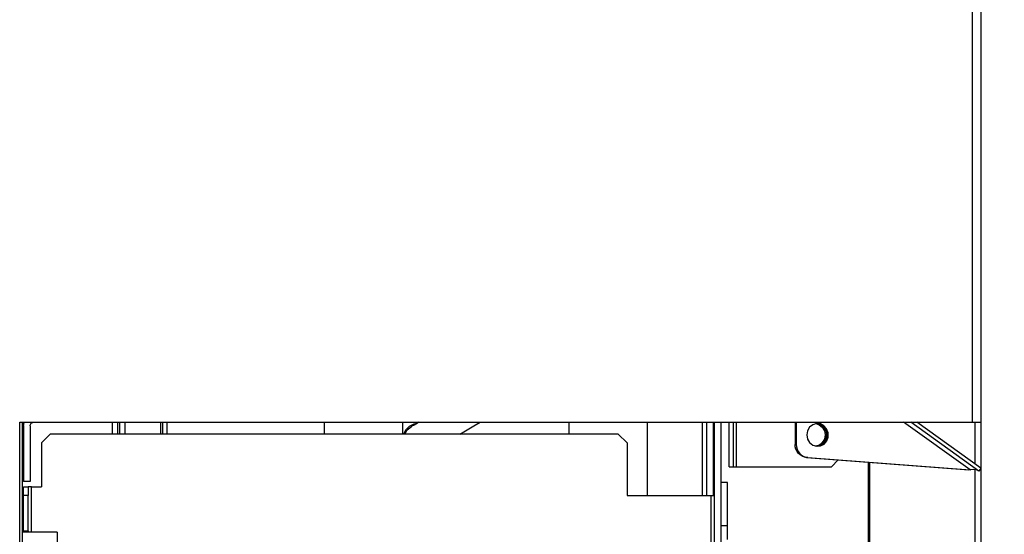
# Model space of a CAD drawing. Header units: millimetres. Extents: x 0 to 39025, y -31299 to 8400.
# Tile 56 of 206: x 17216 to 17441, y -29335 to -29217. Entities that reach past the tile are written whole.
import ezdxf

# ---------------------------------------------------------------- set-up
doc = ezdxf.new("R2010")
doc.units = ezdxf.units.MM
doc.header["$PDSIZE"] = -1
doc.layers.add('DIMENZIJE', color=4, linetype='Continuous')
doc.styles.add('SLDTEXTSTYLE6', font='txt')
doc.dimstyles.new('SLDDIMSTYLE0', dxfattribs={"dimtxt": 3, "dimasz": 3.414889, "dimexe": 0, "dimexo": 0.0625, "dimgap": 0.75, "dimtad": 1, "dimdec": 0, "dimlfac": 20, "dimrnd": 1e-09, "dimzin": 12, "dimdsep": 46, "dimtxsty": 'SLDTEXTSTYLE6', "dimsah": 1, "dimcen": 0.09, "dimadec": 0, "dimazin": 3, "dimtfac": 1, "dimtdec": 0, "dimtofl": 0, "dimtmove": 0, "dimatfit": 3, "dimfxl": 1, "dimfrac": 2, "dimtolj": 1, "dimtzin": 12, "dimarcsym": 0})

# ---------------------------------------------------------------- blocks, each defined once
blk = doc.blocks.new('Adapt 2 S (levo_prerez)')
at = {"lineweight": 25}
for points in [[(713, 206.83), (713, 206.83), (713, 889.79), (713, 889.79)], [(715, 206.83), (715, 206.83), (715, 890.17), (715, 890.17)], [(495, 206.83), (495, 206.83), (713, 206.83), (713, 206.83)], [(495, 16.61), (495, 16.61), (495, 206.83), (495, 206.83)], [(495.6, 206.83), (495.6, 206.83), (495.6, 17.86), (495.6, 17.86)], [(495.9, 206.02), (495.9, 206.02), (495.9, 193.25), (495.9, 193.25)], [(497.4, 206.02), (497.4, 206.02), (497.4, 193.25), (497.4, 193.25)], [(516.17, 206.83), (516.17, 206.83), (516.17, 204.11), (516.17, 204.11)], [(517.4, 206.83), (517.4, 206.83), (517.4, 204.11), (517.4, 204.11)], [(517.82, 206.83), (517.82, 206.83), (517.82, 204.11), (517.82, 204.11)], [(519.05, 206.83), (519.05, 206.83), (519.05, 204.11), (519.05, 204.11)], [(527.2, 206.83), (527.2, 206.83), (527.2, 204.11), (527.2, 204.11)], [(527.65, 206.83), (527.65, 206.83), (527.65, 204.11), (527.65, 204.11)], [(528.65, 206.83), (528.65, 206.83), (528.65, 204.11), (528.65, 204.11)], [(564.62, 206.83), (564.62, 206.83), (564.62, 204.11), (564.62, 204.11)], [(582.63, 204.11), (582.63, 204.11), (582.63, 206.83), (582.63, 206.83)], [(620.63, 206.83), (620.63, 206.83), (620.63, 204.11), (620.63, 204.11)], [(638.63, 190.04), (638.63, 190.04), (638.63, 206.83), (638.63, 206.83)], [(651.15, 206.83), (651.15, 206.83), (651.15, 190.04), (651.15, 190.04)], [(652.15, 206.83), (652.15, 206.83), (652.15, 190.04), (652.15, 190.04)], [(653.65, 206.83), (653.65, 206.83), (653.65, 190.04), (653.65, 190.04)], [(653.95, 178.98), (653.95, 178.98), (653.95, 206.83), (653.95, 206.83)], [(655.45, 178.98), (655.45, 178.98), (655.45, 206.83), (655.45, 206.83)], [(657.32, 196.63), (657.32, 196.63), (657.32, 206.83), (657.32, 206.83)], [(658.32, 196.63), (658.32, 196.63), (658.32, 206.83), (658.32, 206.83)], [(659.01, 196.63), (659.01, 196.63), (659.01, 206.83), (659.01, 206.83)], [(672.38, 206.83), (672.38, 206.83), (672.39, 201.77), (672.39, 201.77)], [(672.64, 206.83), (672.64, 206.83), (672.65, 201.78), (672.65, 201.78)], [(712.41, 195.94), (712.41, 195.94), (697.23, 206.83), (697.23, 206.83)], [(714.46, 195.65), (714.46, 195.65), (698.87, 206.83), (698.87, 206.83)], [(714.92, 196.31), (714.92, 196.31), (700.25, 206.83), (700.25, 206.83)], [(713.62, 197.24), (713.62, 197.24), (713.62, 206.83), (713.62, 206.83)], [(715, 16.61), (715, 16.61), (715, 206.83), (715, 206.83)], [(501.95, 204.11), (501.95, 204.11), (499.95, 202.1), (499.95, 202.1)], [(631.95, 204.11), (631.95, 204.11), (501.95, 204.11), (501.95, 204.11)], [(633.95, 202.1), (633.95, 202.1), (631.95, 204.11), (631.95, 204.11)], [(499.95, 202.1), (499.95, 202.1), (499.95, 192.05), (499.95, 192.05)], [(633.95, 202.1), (633.95, 202.1), (633.95, 190.04), (633.95, 190.04)], [(672.39, 201.77), (672.39, 201.77), (672.65, 201.78), (672.65, 201.78)], [(675.29, 198.77), (675.29, 198.77), (675.04, 198.77), (675.04, 198.77)], [(675.04, 198.77), (675.04, 198.77), (712.17, 195.93), (712.17, 195.93)], [(675.29, 198.77), (675.29, 198.77), (712.41, 195.94), (712.41, 195.94)], [(657.32, 196.63), (657.32, 196.63), (658.32, 196.63), (658.32, 196.63)], [(659.01, 196.63), (659.01, 196.63), (680.73, 196.63), (680.73, 196.63)], [(680.73, 196.63), (680.73, 196.63), (682.24, 198.22), (682.24, 198.22)], [(689.18, 167.52), (689.18, 167.52), (689.18, 197.69), (689.18, 197.69)], [(689.49, 167.3), (689.49, 167.3), (689.49, 197.67), (689.49, 197.67)], [(714.92, 196.31), (714.92, 196.31), (714.46, 195.65), (714.46, 195.65)], [(712.41, 195.94), (712.41, 195.94), (712.17, 195.93), (712.17, 195.93)], [(713.62, 150), (713.62, 150), (713.62, 195.95), (713.62, 195.95)], [(497.4, 193.25), (497.4, 193.25), (495.9, 193.25), (495.9, 193.25)], [(495.9, 192.05), (495.9, 192.05), (496.9, 192.05), (496.9, 192.05)], [(495.9, 190.04), (495.9, 190.04), (495.9, 192.05), (495.9, 192.05)], [(496.9, 192.05), (496.9, 192.05), (496.9, 190.04), (496.9, 190.04)], [(497.7, 192.05), (497.7, 192.05), (499.95, 192.05), (499.95, 192.05)], [(497.7, 181.7), (497.7, 181.7), (497.7, 192.05), (497.7, 192.05)], [(653.95, 191.58), (653.95, 191.58), (653.65, 191.58), (653.65, 191.58)], [(653.65, 191.57), (653.65, 191.57), (653.95, 191.57), (653.95, 191.57)], [(656.95, 193.06), (656.95, 193.06), (655.45, 193.06), (655.45, 193.06)], [(496.9, 190.04), (496.9, 190.04), (495.9, 190.04), (495.9, 190.04)], [(495.9, 182), (495.9, 182), (495.9, 190.04), (495.9, 190.04)], [(496.9, 182), (496.9, 182), (496.9, 190.04), (496.9, 190.04)], [(633.95, 190.04), (633.95, 190.04), (653.15, 190.04), (653.15, 190.04)], [(653.15, 190.04), (653.15, 190.04), (653.15, 118.07), (653.15, 118.07)], [(655.45, 183.25), (655.45, 183.25), (656.95, 183.25), (656.95, 183.25)], [(503.6, 181.7), (503.6, 181.7), (495.6, 181.7), (495.6, 181.7)], [(495.9, 182), (495.9, 182), (496.9, 182), (496.9, 182)], [(495.9, 181.7), (495.9, 181.7), (495.9, 182), (495.9, 182)], [(496.9, 182), (496.9, 182), (496.9, 181.7), (496.9, 181.7)]]:
    blk.add_open_spline(points, degree=3, dxfattribs=at)
for points, knots in [([(495.9, 206.02), (495.9, 206.02), (495.9, 206.12), (495.9, 206.12), (495.9, 206.12), (495.91, 206.23), (495.91, 206.23), (495.91, 206.23), (495.92, 206.33), (495.92, 206.33), (495.92, 206.33), (495.94, 206.43), (495.94, 206.43), (495.94, 206.43), (495.96, 206.53), (495.96, 206.53), (495.96, 206.53), (495.98, 206.63), (495.98, 206.63), (495.98, 206.63), (496.01, 206.73), (496.01, 206.73), (496.01, 206.73), (496.04, 206.83), (496.04, 206.83)], [0, 0, 0, 0, 1, 1, 1, 2, 2, 2, 3, 3, 3, 4, 4, 4, 5, 5, 5, 6, 6, 6, 7, 7, 7, 8, 8, 8, 8]), ([(497.4, 206.02), (497.4, 206.02), (497.41, 206.18), (497.41, 206.18), (497.41, 206.18), (497.46, 206.33), (497.46, 206.33), (497.46, 206.33), (497.54, 206.47), (497.54, 206.47), (497.54, 206.47), (497.64, 206.59), (497.64, 206.59), (497.64, 206.59), (497.76, 206.69), (497.76, 206.69), (497.76, 206.69), (497.9, 206.76), (497.9, 206.76), (497.9, 206.76), (498.04, 206.81), (498.04, 206.81), (498.04, 206.81), (498.2, 206.83), (498.2, 206.83)], [0, 0, 0, 0, 1, 1, 1, 2, 2, 2, 3, 3, 3, 4, 4, 4, 5, 5, 5, 6, 6, 6, 7, 7, 7, 8, 8, 8, 8]), ([(585.86, 206.54), (585.86, 206.54), (585.15, 206.39), (585.15, 206.39), (585.15, 206.39), (584.09, 205.84), (584.09, 205.84), (584.09, 205.84), (583.25, 205), (583.25, 205), (583.25, 205), (582.77, 204.11), (582.77, 204.11)], [0, 0, 0, 0, 1, 1, 1, 2, 2, 2, 3, 3, 3, 4, 4, 4, 4]), ([(583.1, 204.11), (583.1, 204.11), (583.68, 205.07), (583.68, 205.07), (583.68, 205.07), (584.57, 205.8), (584.57, 205.8)], [0, 0, 0, 0, 1, 1, 1, 2, 2, 2, 2]), ([(586.34, 206.83), (586.34, 206.83), (586.02, 206.64), (586.02, 206.64), (586.02, 206.64), (585.23, 206.18), (585.23, 206.18), (585.23, 206.18), (584.74, 205.9), (584.74, 205.9), (584.74, 205.9), (584.57, 205.8), (584.57, 205.8)], [0, 0, 0, 0, 1, 1, 1, 2, 2, 2, 3, 3, 3, 4, 4, 4, 4]), ([(595.66, 204.11), (595.66, 204.11), (597.02, 204.9), (597.02, 204.9), (597.02, 204.9), (598.9, 205.99), (598.9, 205.99), (598.9, 205.99), (600.34, 206.83), (600.34, 206.83)], [0, 0, 0, 0, 1, 1, 1, 2, 2, 2, 3, 3, 3, 3]), ([(675.05, 203.93), (675.05, 203.93), (675.21, 204.88), (675.21, 204.88), (675.21, 204.88), (675.69, 205.69), (675.69, 205.69), (675.69, 205.69), (676.42, 206.27), (676.42, 206.27), (676.42, 206.27), (677.28, 206.53), (677.28, 206.53), (677.28, 206.53), (678.19, 206.45), (678.19, 206.45), (678.19, 206.45), (679, 206.02), (679, 206.02), (679, 206.02), (679.61, 205.31), (679.61, 205.31), (679.61, 205.31), (679.94, 204.41), (679.94, 204.41), (679.94, 204.41), (679.94, 203.45), (679.94, 203.45), (679.94, 203.45), (679.62, 202.56), (679.62, 202.56), (679.62, 202.56), (679.01, 201.85), (679.01, 201.85), (679.01, 201.85), (678.19, 201.42), (678.19, 201.42), (678.19, 201.42), (677.29, 201.33), (677.29, 201.33), (677.29, 201.33), (676.42, 201.59), (676.42, 201.59), (676.42, 201.59), (675.7, 202.17), (675.7, 202.17), (675.7, 202.17), (675.22, 202.99), (675.22, 202.99), (675.22, 202.99), (675.05, 203.93), (675.05, 203.93)], [0, 0, 0, 0, 1, 1, 1, 2, 2, 2, 3, 3, 3, 4, 4, 4, 5, 5, 5, 6, 6, 6, 7, 7, 7, 8, 8, 8, 9, 9, 9, 10, 10, 10, 11, 11, 11, 12, 12, 12, 13, 13, 13, 14, 14, 14, 15, 15, 15, 16, 16, 16, 17, 17, 17, 17]), ([(677.15, 206.52), (677.15, 206.52), (677.89, 206.27), (677.89, 206.27), (677.89, 206.27), (678.61, 205.69), (678.61, 205.69), (678.61, 205.69), (679.09, 204.88), (679.09, 204.88), (679.09, 204.88), (679.26, 203.93), (679.26, 203.93)], [0, 0, 0, 0, 1, 1, 1, 2, 2, 2, 3, 3, 3, 4, 4, 4, 4]), ([(677.3, 206.54), (677.3, 206.54), (677.32, 206.53), (677.32, 206.53), (677.32, 206.53), (678.19, 206.27), (678.19, 206.27), (678.19, 206.27), (678.92, 205.69), (678.92, 205.69), (678.92, 205.69), (679.39, 204.88), (679.39, 204.88), (679.39, 204.88), (679.56, 203.93), (679.56, 203.93)], [0, 0, 0, 0, 1, 1, 1, 2, 2, 2, 3, 3, 3, 4, 4, 4, 5, 5, 5, 5]), ([(677.35, 206.54), (677.35, 206.54), (677.93, 206.44), (677.93, 206.44), (677.93, 206.44), (678.75, 206.01), (678.75, 206.01), (678.75, 206.01), (679.36, 205.31), (679.36, 205.31), (679.36, 205.31), (679.69, 204.41), (679.69, 204.41), (679.69, 204.41), (679.69, 203.45), (679.69, 203.45), (679.69, 203.45), (679.36, 202.56), (679.36, 202.56), (679.36, 202.56), (678.75, 201.84), (678.75, 201.84), (678.75, 201.84), (677.94, 201.42), (677.94, 201.42), (677.94, 201.42), (677.43, 201.32), (677.43, 201.32)], [0, 0, 0, 0, 1, 1, 1, 2, 2, 2, 3, 3, 3, 4, 4, 4, 5, 5, 5, 6, 6, 6, 7, 7, 7, 8, 8, 8, 9, 9, 9, 9]), ([(713, 206.83), (713, 206.83), (713.69, 206.83), (713.69, 206.83), (713.69, 206.83), (714.3, 206.83), (714.3, 206.83), (714.3, 206.83), (714.74, 206.83), (714.74, 206.83), (714.74, 206.83), (714.98, 206.83), (714.98, 206.83), (714.98, 206.83), (715, 206.83), (715, 206.83)], [0, 0, 0, 0, 1, 1, 1, 2, 2, 2, 3, 3, 3, 4, 4, 4, 5, 5, 5, 5]), ([(679.26, 203.93), (679.26, 203.93), (679.09, 202.99), (679.09, 202.99), (679.09, 202.99), (678.61, 202.17), (678.61, 202.17), (678.61, 202.17), (677.89, 201.59), (677.89, 201.59), (677.89, 201.59), (677.15, 201.35), (677.15, 201.35)], [0, 0, 0, 0, 1, 1, 1, 2, 2, 2, 3, 3, 3, 4, 4, 4, 4]), ([(679.56, 203.93), (679.56, 203.93), (679.39, 202.99), (679.39, 202.99), (679.39, 202.99), (678.92, 202.17), (678.92, 202.17), (678.92, 202.17), (678.19, 201.59), (678.19, 201.59), (678.19, 201.59), (677.32, 201.33), (677.32, 201.33), (677.32, 201.33), (677.3, 201.33), (677.3, 201.33)], [0, 0, 0, 0, 1, 1, 1, 2, 2, 2, 3, 3, 3, 4, 4, 4, 5, 5, 5, 5]), ([(675.04, 198.77), (675.04, 198.77), (674.52, 198.86), (674.52, 198.86), (674.52, 198.86), (674.01, 199.06), (674.01, 199.06), (674.01, 199.06), (673.56, 199.35), (673.56, 199.35), (673.56, 199.35), (673.16, 199.72), (673.16, 199.72), (673.16, 199.72), (672.83, 200.17), (672.83, 200.17), (672.83, 200.17), (672.59, 200.67), (672.59, 200.67), (672.59, 200.67), (672.44, 201.22), (672.44, 201.22), (672.44, 201.22), (672.39, 201.77), (672.39, 201.77)], [0, 0, 0, 0, 1, 1, 1, 2, 2, 2, 3, 3, 3, 4, 4, 4, 5, 5, 5, 6, 6, 6, 7, 7, 7, 8, 8, 8, 8]), ([(672.65, 201.78), (672.65, 201.78), (672.7, 201.22), (672.7, 201.22), (672.7, 201.22), (672.84, 200.68), (672.84, 200.68), (672.84, 200.68), (673.09, 200.17), (673.09, 200.17), (673.09, 200.17), (673.41, 199.73), (673.41, 199.73), (673.41, 199.73), (673.81, 199.35), (673.81, 199.35), (673.81, 199.35), (674.27, 199.06), (674.27, 199.06), (674.27, 199.06), (674.77, 198.86), (674.77, 198.86), (674.77, 198.86), (675.29, 198.77), (675.29, 198.77)], [0, 0, 0, 0, 1, 1, 1, 2, 2, 2, 3, 3, 3, 4, 4, 4, 5, 5, 5, 6, 6, 6, 7, 7, 7, 8, 8, 8, 8]), ([(653.65, 196.57), (653.65, 196.57), (653.9, 196.57), (653.9, 196.57), (653.9, 196.57), (653.95, 196.57), (653.95, 196.57)], [0, 0, 0, 0, 1, 1, 1, 2, 2, 2, 2]), ([(658.32, 196.63), (658.32, 196.63), (658.33, 196.63), (658.33, 196.63), (658.33, 196.63), (658.37, 196.63), (658.37, 196.63), (658.37, 196.63), (658.43, 196.63), (658.43, 196.63), (658.43, 196.63), (658.51, 196.63), (658.51, 196.63), (658.51, 196.63), (658.61, 196.63), (658.61, 196.63), (658.61, 196.63), (658.73, 196.63), (658.73, 196.63), (658.73, 196.63), (658.87, 196.63), (658.87, 196.63), (658.87, 196.63), (659.01, 196.63), (659.01, 196.63)], [0, 0, 0, 0, 1, 1, 1, 2, 2, 2, 3, 3, 3, 4, 4, 4, 5, 5, 5, 6, 6, 6, 7, 7, 7, 8, 8, 8, 8]), ([(714.45, 195.65), (714.45, 195.65), (713.91, 195.91), (713.91, 195.91), (713.91, 195.91), (713.28, 195.99), (713.28, 195.99), (713.28, 195.99), (712.63, 195.96), (712.63, 195.96), (712.63, 195.96), (712.41, 195.94), (712.41, 195.94)], [0, 0, 0, 0, 1, 1, 1, 2, 2, 2, 3, 3, 3, 4, 4, 4, 4]), ([(497.7, 192.05), (497.7, 192.05), (497.55, 192.05), (497.55, 192.05), (497.55, 192.05), (497.39, 192.05), (497.39, 192.05), (497.39, 192.05), (497.26, 192.05), (497.26, 192.05), (497.26, 192.05), (497.13, 192.05), (497.13, 192.05), (497.13, 192.05), (497.03, 192.05), (497.03, 192.05), (497.03, 192.05), (496.96, 192.05), (496.96, 192.05), (496.96, 192.05), (496.92, 192.05), (496.92, 192.05), (496.92, 192.05), (496.9, 192.05), (496.9, 192.05)], [0, 0, 0, 0, 1, 1, 1, 2, 2, 2, 3, 3, 3, 4, 4, 4, 5, 5, 5, 6, 6, 6, 7, 7, 7, 8, 8, 8, 8]), ([(656.95, 183.25), (656.95, 183.25), (656.95, 184.71), (656.95, 184.71), (656.95, 184.71), (656.95, 186.26), (656.95, 186.26), (656.95, 186.26), (656.95, 187.83), (656.95, 187.83), (656.95, 187.83), (656.95, 189.32), (656.95, 189.32), (656.95, 189.32), (656.95, 190.65), (656.95, 190.65), (656.95, 190.65), (656.95, 191.74), (656.95, 191.74), (656.95, 191.74), (656.95, 192.53), (656.95, 192.53), (656.95, 192.53), (656.95, 192.97), (656.95, 192.97), (656.95, 192.97), (656.95, 193.06), (656.95, 193.06)], [0, 0, 0, 0, 1, 1, 1, 2, 2, 2, 3, 3, 3, 4, 4, 4, 5, 5, 5, 6, 6, 6, 7, 7, 7, 8, 8, 8, 9, 9, 9, 9]), ([(653.15, 190.04), (653.15, 190.04), (653.5, 190.04), (653.5, 190.04), (653.5, 190.04), (653.84, 190.04), (653.84, 190.04), (653.84, 190.04), (653.95, 190.04), (653.95, 190.04)], [0, 0, 0, 0, 1, 1, 1, 2, 2, 2, 3, 3, 3, 3]), ([(656.95, 179.99), (656.95, 179.99), (656.95, 180.01), (656.95, 180.01), (656.95, 180.01), (656.95, 180.32), (656.95, 180.32), (656.95, 180.32), (656.95, 181), (656.95, 181), (656.95, 181), (656.95, 181.99), (656.95, 181.99), (656.95, 181.99), (656.95, 183.25), (656.95, 183.25)], [0, 0, 0, 0, 1, 1, 1, 2, 2, 2, 3, 3, 3, 4, 4, 4, 5, 5, 5, 5]), ([(503.6, 181.7), (503.6, 181.7), (503.6, 181.65), (503.6, 181.65), (503.6, 181.65), (503.6, 181.29), (503.6, 181.29), (503.6, 181.29), (503.6, 180.56), (503.6, 180.56), (503.6, 180.56), (503.6, 179.5), (503.6, 179.5), (503.6, 179.5), (503.6, 178.1), (503.6, 178.1), (503.6, 178.1), (503.6, 176.39), (503.6, 176.39), (503.6, 176.39), (503.6, 174.4), (503.6, 174.4), (503.6, 174.4), (503.6, 172.17), (503.6, 172.17), (503.6, 172.17), (503.6, 169.72), (503.6, 169.72), (503.6, 169.72), (503.6, 167.09), (503.6, 167.09), (503.6, 167.09), (503.6, 164.33), (503.6, 164.33), (503.6, 164.33), (503.6, 161.48), (503.6, 161.48), (503.6, 161.48), (503.6, 158.58), (503.6, 158.58), (503.6, 158.58), (503.6, 155.68), (503.6, 155.68), (503.6, 155.68), (503.6, 152.83), (503.6, 152.83), (503.6, 152.83), (503.6, 150.07), (503.6, 150.07), (503.6, 150.07), (503.6, 147.44), (503.6, 147.44), (503.6, 147.44), (503.6, 144.99), (503.6, 144.99), (503.6, 144.99), (503.6, 142.75), (503.6, 142.75), (503.6, 142.75), (503.6, 140.77), (503.6, 140.77), (503.6, 140.77), (503.6, 139.06), (503.6, 139.06), (503.6, 139.06), (503.6, 137.66), (503.6, 137.66), (503.6, 137.66), (503.6, 136.59), (503.6, 136.59), (503.6, 136.59), (503.6, 135.87), (503.6, 135.87), (503.6, 135.87), (503.6, 135.51), (503.6, 135.51), (503.6, 135.51), (503.6, 135.46), (503.6, 135.46)], [0, 0, 0, 0, 1, 1, 1, 2, 2, 2, 3, 3, 3, 4, 4, 4, 5, 5, 5, 6, 6, 6, 7, 7, 7, 8, 8, 8, 9, 9, 9, 10, 10, 10, 11, 11, 11, 12, 12, 12, 13, 13, 13, 14, 14, 14, 15, 15, 15, 16, 16, 16, 17, 17, 17, 18, 18, 18, 19, 19, 19, 20, 20, 20, 21, 21, 21, 22, 22, 22, 23, 23, 23, 24, 24, 24, 25, 25, 25, 26, 26, 26, 26])]:
    blk.add_open_spline(points, degree=3, knots=knots, dxfattribs=at)
blk = doc.blocks.new('*D178')
at = {"layer": 'Defpoints', "color": 0, "transparency": 16777216}
for p in [(17252.69, -29357.48), (17221.79, -29498.19), (17672.68, -29498.19)]:
    blk.add_point(p, dxfattribs=at)
at = {"layer": 'DIMENZIJE', "color": 0, "lineweight": -2, "transparency": 16777216}
for p, q in [((17672.68, -29289.18), (17672.68, -29220.88)), ((17253.94, -29357.48), (17692.68, -29357.48)), ((17672.68, -29357.48), (17672.68, -29498.19)), ((17223.04, -29498.19), (17692.68, -29498.19)), ((17672.68, -29566.49), (17672.68, -29779.47))]:
    blk.add_line(p, q, dxfattribs=at)
at = {"layer": 'DIMENZIJE', "color": 0, "transparency": 16777216}
for points in [[(17661.3, -29289.18), (17684.06, -29289.18), (17672.68, -29357.48)], [(17661.3, -29566.49), (17684.06, -29566.49), (17672.68, -29498.19)]]:
    blk.add_solid(points, dxfattribs=at)
at = {"layer": 'DIMENZIJE', "color": 0, "transparency": 16777216, "insert": (17627.68, -29707.13), "char_height": 60, "attachment_point": 5, "rotation": 90, "style": 'SLDTEXTSTYLE6'}
blk.add_mtext('\\A1;141', dxfattribs=at)

msp = doc.modelspace()

# ---------------------------------------------------------------- block references
at = {"color": 1}
msp.add_blockref('Adapt 2 S (levo_prerez)', (16720.79, -29516.06), dxfattribs=at)

# ---------------------------------------------------------------- dimensions: what is measured, and where the dimension line sits
at = {"layer": 'DIMENZIJE'}
dim = msp.add_linear_dim(base=(17672.68, -29498.19), p1=(17252.69, -29357.48), p2=(17221.79, -29498.19), angle=90, dimstyle='SLDDIMSTYLE0', override={"dimscale": 20, "dimexe": 1, "dimlfac": 1, "dimdle": 1, "dimtofl": 1}, dxfattribs=at)
dim.commit()
dim.dimension.update_dxf_attribs({"geometry": '*D178', "text_midpoint": (17627.68, -29707.13)})

doc.saveas('drawing.dxf')
